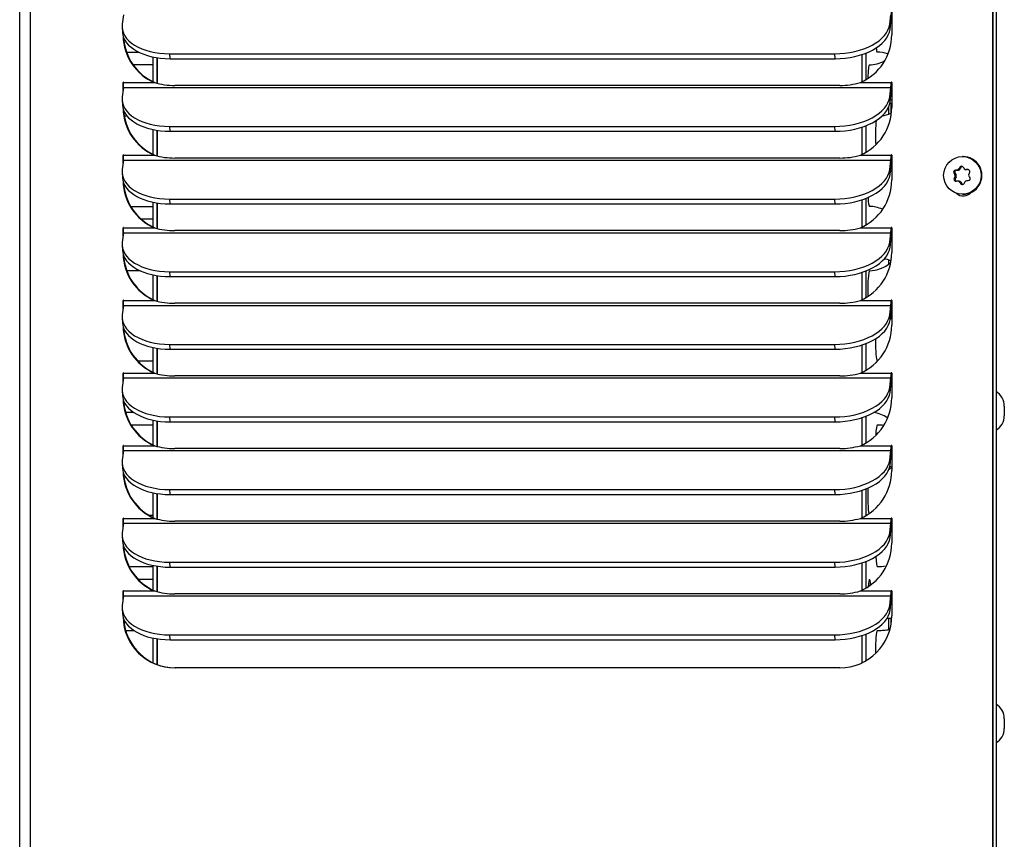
# Model space of a CAD drawing. Header units: inches. Extents: x -1 to 128, y 3 to 101.
# Tile 10 of 18: x 45.86 to 55.43, y 56.41 to 64.38. Entities that reach past the tile are written whole.
import ezdxf

# ---------------------------------------------------------------- set-up
doc = ezdxf.new("R2010")
doc.units = ezdxf.units.IN
doc.header["$LTSCALE"] = 12
doc.header["$MEASUREMENT"] = 0

msp = doc.modelspace()

# ---------------------------------------------------------------- linework, layer by layer
for p, q in [((55.31419, 47.91556), (55.31419, 85.02306)), ((55.31925, 47.91556), (55.31925, 85.02306)), ((55.34719, 84.86556), (55.34719, 48.59656)), ((45.85719, 47.91556), (45.85719, 83.15256)), ((45.96308, 47.91556), (45.96308, 83.15256)), ((46.8653, 64.42611), (46.85382, 64.33386)), ((54.31333, 64.33386), (54.32481, 64.42611)), ((54.33294, 64.47362), (54.33294, 64.23262)), ((54.31622, 64.28635), (54.31333, 64.33386)), ((54.31622, 64.28635), (54.32771, 64.3786)), ((46.85285, 64.3034), (46.85574, 64.25589)), ((46.89518, 64.06447), (47.01161, 64.06447)), ((47.31912, 63.99956), (47.31622, 64.04707)), ((47.31622, 64.04707), (53.77953, 64.04707)), ((53.78243, 63.99956), (53.77953, 64.04707)), ((54.04291, 64.04014), (54.04291, 63.7745)), ((54.04291, 64.04014), (54.04291, 63.7745)), ((54.08213, 64.05438), (54.08213, 63.79512)), ((47.15485, 63.93947), (46.95974, 63.93947)), ((47.15485, 63.77531), (47.15485, 64.01602)), ((47.19407, 63.76182), (47.19407, 64.00892)), ((47.19407, 64.00892), (47.19407, 63.76182)), ((47.31912, 63.99956), (53.78243, 63.99956)), ((46.86653, 63.76774), (46.86148, 63.76774)), ((46.86148, 63.68952), (46.86148, 63.76774)), ((46.86746, 63.76774), (47.16651, 63.76774)), ((47.16651, 63.76774), (47.17157, 63.76774)), ((53.82827, 63.74032), (47.36495, 63.74032)), ((54.02791, 63.76774), (54.32696, 63.76774)), ((54.33202, 63.76774), (54.32696, 63.76774)), ((54.33294, 63.76774), (54.33294, 63.52674)), ((46.8653, 63.72023), (46.85382, 63.62798)), ((46.8653, 63.72023), (54.32481, 63.72023)), ((54.31333, 63.62798), (54.32481, 63.72023)), ((54.31622, 63.58047), (54.32771, 63.67272)), ((46.85285, 63.59752), (46.85574, 63.55001)), ((54.31622, 63.58047), (54.31333, 63.62798)), ((54.32709, 63.47147), (54.32709, 63.56787)), ((54.30577, 63.46291), (54.30577, 63.53884)), ((46.90352, 63.43947), (46.87409, 63.43947)), ((47.15485, 63.06943), (47.15485, 63.31014)), ((47.19407, 63.05593), (47.19407, 63.30304)), ((47.19407, 63.30304), (47.19407, 63.05593)), ((47.31912, 63.29368), (47.31622, 63.34119)), ((47.31622, 63.34119), (53.77953, 63.34119)), ((47.31912, 63.29368), (53.78243, 63.29368)), ((53.78243, 63.29368), (53.77953, 63.34119)), ((54.04291, 63.33426), (54.04291, 63.06862)), ((54.04291, 63.33426), (54.04291, 63.06862)), ((54.08213, 63.3485), (54.08213, 63.08924)), ((46.8653, 63.01434), (46.85382, 62.9221)), ((46.86653, 63.06185), (46.86148, 63.06185)), ((46.86148, 62.98364), (46.86148, 63.06185)), ((46.8653, 63.01434), (54.32481, 63.01434)), ((46.86746, 63.06185), (47.16651, 63.06185)), ((47.16651, 63.06185), (47.17157, 63.06185)), ((53.82827, 63.03444), (47.36495, 63.03444)), ((54.02791, 63.06185), (54.32696, 63.06185)), ((54.31333, 62.9221), (54.32481, 63.01434)), ((54.33202, 63.06185), (54.32696, 63.06185)), ((54.33294, 63.06185), (54.33294, 62.82085)), ((55.02672, 63.04856), (55.01975, 63.04856)), ((46.85285, 62.89164), (46.85574, 62.84413)), ((54.31622, 62.87459), (54.31333, 62.9221)), ((54.31622, 62.87459), (54.32771, 62.96683)), ((54.32709, 62.93643), (54.32709, 62.9619)), ((54.93739, 62.88728), (54.94792, 62.88728)), ((54.94792, 62.88728), (54.9579, 62.87174)), ((54.95237, 62.91653), (54.9629, 62.91653)), ((54.98129, 62.91743), (54.9629, 62.91653)), ((54.97048, 62.91743), (54.98129, 62.91743)), ((54.98639, 62.92773), (54.9972, 62.92773)), ((54.99509, 62.94417), (55.00562, 62.94417)), ((55.00562, 62.94417), (54.9972, 62.92773)), ((55.05341, 62.92152), (55.06424, 62.92152)), ((55.05434, 62.92155), (55.06516, 62.92155)), ((55.07611, 62.92208), (55.06516, 62.92155)), ((54.93987, 62.83632), (54.9504, 62.83632)), ((54.94708, 62.87174), (54.9579, 62.87174)), ((54.948, 62.85276), (54.95882, 62.85276)), ((54.95882, 62.85276), (54.9504, 62.83632)), ((54.98747, 62.8096), (54.97664, 62.8096)), ((54.99256, 62.80089), (55.00338, 62.80089)), ((55.00282, 62.78535), (55.01335, 62.78535)), ((55.00338, 62.80089), (55.01335, 62.78535)), ((47.15485, 62.36355), (47.15485, 62.60426)), ((47.19407, 62.35005), (47.19407, 62.59716)), ((47.19407, 62.59716), (47.19407, 62.35005)), ((47.31912, 62.5878), (47.31622, 62.63531)), ((47.31622, 62.63531), (53.77953, 62.63531)), ((53.78243, 62.5878), (53.77953, 62.63531)), ((54.04291, 62.62838), (54.04291, 62.36274)), ((54.04291, 62.62838), (54.04291, 62.36274)), ((54.08213, 62.64261), (54.08213, 62.38336)), ((55.01975, 62.68256), (55.02672, 62.68256)), ((46.93603, 62.56447), (47.15485, 62.56447)), ((47.31912, 62.5878), (53.78243, 62.5878)), ((47.15485, 62.43947), (47.03933, 62.43947)), ((46.8653, 62.30846), (46.85382, 62.21621)), ((46.86653, 62.35597), (46.86148, 62.35597)), ((46.86148, 62.27776), (46.86148, 62.35597)), ((46.8653, 62.30846), (54.32481, 62.30846)), ((46.86746, 62.35597), (47.16651, 62.35597)), ((47.16651, 62.35597), (47.17157, 62.35597)), ((53.82827, 62.32856), (47.36495, 62.32856)), ((54.02791, 62.35597), (54.32696, 62.35597)), ((54.31333, 62.21621), (54.32481, 62.30846)), ((54.33202, 62.35597), (54.32696, 62.35597)), ((54.33294, 62.35597), (54.33294, 62.11497)), ((54.31622, 62.1687), (54.31333, 62.21621)), ((54.31622, 62.1687), (54.32771, 62.26095)), ((46.85285, 62.18576), (46.85574, 62.13825)), ((46.86905, 62.06447), (46.87781, 62.06447)), ((54.30577, 62.0063), (54.30577, 62.04181)), ((47.02696, 61.93947), (46.89782, 61.93947)), ((47.31912, 61.88192), (47.31622, 61.92943)), ((47.31622, 61.92943), (53.77953, 61.92943)), ((53.78243, 61.88192), (53.77953, 61.92943)), ((54.04291, 61.9225), (54.04291, 61.65686)), ((54.04291, 61.9225), (54.04291, 61.65686)), ((54.08213, 61.93673), (54.08213, 61.67748)), ((47.15485, 61.65767), (47.15485, 61.89838)), ((47.19407, 61.64417), (47.19407, 61.89128)), ((47.19407, 61.89128), (47.19407, 61.64417)), ((47.31912, 61.88192), (53.78243, 61.88192)), ((46.86653, 61.65009), (46.86148, 61.65009)), ((46.86148, 61.57188), (46.86148, 61.65009)), ((46.86746, 61.65009), (47.16651, 61.65009)), ((47.16651, 61.65009), (47.17157, 61.65009)), ((54.02791, 61.65009), (54.32696, 61.65009)), ((54.33202, 61.65009), (54.32696, 61.65009)), ((54.33294, 61.65009), (54.33294, 61.40909)), ((46.8653, 61.60258), (46.85382, 61.51033)), ((46.8653, 61.60258), (54.32481, 61.60258)), ((53.82827, 61.62268), (47.36495, 61.62268)), ((54.31333, 61.51033), (54.32481, 61.60258)), ((54.31622, 61.46282), (54.32771, 61.55507)), ((54.32709, 61.47147), (54.32709, 61.55014)), ((46.85285, 61.47988), (46.85574, 61.43236)), ((54.31622, 61.46282), (54.31333, 61.51033)), ((47.15485, 60.95178), (47.15485, 61.19249)), ((47.19407, 60.93829), (47.19407, 61.18539)), ((47.19407, 61.18539), (47.19407, 60.93829)), ((47.31912, 61.17603), (47.31622, 61.22354)), ((47.31622, 61.22354), (53.77953, 61.22354)), ((47.31912, 61.17603), (53.78243, 61.17603)), ((53.78243, 61.17603), (53.77953, 61.22354)), ((54.04291, 61.21661), (54.04291, 60.95097)), ((54.04291, 61.21661), (54.04291, 60.95097)), ((54.08213, 61.23085), (54.08213, 60.97159)), ((47.00151, 61.06447), (47.15485, 61.06447)), ((46.8653, 60.8967), (46.85382, 60.80445)), ((46.86653, 60.94421), (46.86148, 60.94421)), ((46.86148, 60.86599), (46.86148, 60.94421)), ((46.8653, 60.8967), (54.32481, 60.8967)), ((46.86746, 60.94421), (47.16651, 60.94421)), ((47.16651, 60.94421), (47.17157, 60.94421)), ((53.82827, 60.91679), (47.36495, 60.91679)), ((54.02791, 60.94421), (54.32696, 60.94421)), ((54.31333, 60.80445), (54.32481, 60.8967)), ((54.33202, 60.94421), (54.32696, 60.94421)), ((54.33294, 60.94421), (54.33294, 60.70321)), ((46.85285, 60.77399), (46.85574, 60.72648)), ((54.31622, 60.75694), (54.31333, 60.80445)), ((54.31622, 60.75694), (54.32771, 60.84919)), ((55.42719, 60.62356), (55.42719, 60.52956)), ((46.88585, 60.56447), (46.96159, 60.56447)), ((47.15485, 60.2459), (47.15485, 60.48661)), ((47.31912, 60.47015), (47.31622, 60.51766)), ((47.31622, 60.51766), (53.77953, 60.51766)), ((53.78243, 60.47015), (53.77953, 60.51766)), ((54.04291, 60.51073), (54.04291, 60.24509)), ((54.04291, 60.51073), (54.04291, 60.24509)), ((54.08213, 60.52497), (54.08213, 60.26571)), ((47.15485, 60.43947), (46.94042, 60.43947)), ((47.19407, 60.2324), (47.19407, 60.47951)), ((47.19407, 60.47951), (47.19407, 60.2324)), ((47.31912, 60.47015), (53.78243, 60.47015)), ((46.86653, 60.23832), (46.86148, 60.23832)), ((46.86148, 60.16011), (46.86148, 60.23832)), ((46.86746, 60.23832), (47.16651, 60.23832)), ((47.16651, 60.23832), (47.17157, 60.23832)), ((53.82827, 60.21091), (47.36495, 60.21091)), ((54.02791, 60.23832), (54.32696, 60.23832)), ((54.33202, 60.23832), (54.32696, 60.23832)), ((54.33294, 60.23832), (54.33294, 59.99732)), ((46.8653, 60.19081), (46.85382, 60.09857)), ((46.8653, 60.19081), (54.32481, 60.19081)), ((54.31333, 60.09857), (54.32481, 60.19081)), ((54.31622, 60.05106), (54.32771, 60.1433)), ((46.85285, 60.06811), (46.85574, 60.0206)), ((54.31622, 60.05106), (54.31333, 60.09857)), ((54.32709, 60.0246), (54.32709, 60.03153)), ((46.88207, 59.93948), (46.86984, 59.93948)), ((54.08213, 59.81908), (54.08213, 59.55983)), ((47.15485, 59.54002), (47.15485, 59.78073)), ((47.19407, 59.52652), (47.19407, 59.77363)), ((47.19407, 59.77363), (47.19407, 59.52652)), ((47.31912, 59.76427), (47.31622, 59.81178)), ((47.31622, 59.81178), (53.77953, 59.81178)), ((47.31912, 59.76427), (53.78243, 59.76427)), ((53.78243, 59.76427), (53.77953, 59.81178)), ((54.04291, 59.80485), (54.04291, 59.53921)), ((54.04291, 59.80485), (54.04291, 59.53921)), ((46.86653, 59.53244), (46.86148, 59.53244)), ((46.86148, 59.45423), (46.86148, 59.53244)), ((46.86746, 59.53244), (47.16651, 59.53244)), ((47.10953, 59.56448), (47.15485, 59.56448)), ((47.10955, 59.56447), (47.15485, 59.56447)), ((47.16651, 59.53244), (47.17157, 59.53244)), ((54.02791, 59.53244), (54.32696, 59.53244)), ((54.33202, 59.53244), (54.32696, 59.53244)), ((54.33294, 59.53244), (54.33294, 59.29144)), ((46.8653, 59.48493), (46.85382, 59.39269)), ((46.8653, 59.48493), (54.32481, 59.48493)), ((53.82827, 59.50503), (47.36495, 59.50503)), ((54.31333, 59.39269), (54.32481, 59.48493)), ((54.31622, 59.34517), (54.32771, 59.43742)), ((46.85285, 59.36223), (46.85574, 59.31472)), ((54.31622, 59.34517), (54.31333, 59.39269)), ((46.92009, 59.06447), (47.15485, 59.06447)), ((47.15485, 58.83414), (47.15485, 59.07485)), ((47.19407, 58.82064), (47.19407, 59.06775)), ((47.19407, 59.06775), (47.19407, 58.82064)), ((47.31912, 59.05839), (47.31622, 59.1059)), ((47.31622, 59.1059), (53.77953, 59.1059)), ((47.31912, 59.05839), (53.78243, 59.05839)), ((53.78243, 59.05839), (53.77953, 59.1059)), ((54.04291, 59.09897), (54.04291, 58.83333)), ((54.04291, 59.09897), (54.04291, 58.83333)), ((54.08213, 59.1132), (54.08213, 58.85395)), ((47.15485, 58.93947), (47.00846, 58.93947)), ((46.8653, 58.77905), (46.85382, 58.6868)), ((46.86653, 58.82656), (46.86148, 58.82656)), ((46.86148, 58.74835), (46.86148, 58.82656)), ((46.8653, 58.77905), (54.32481, 58.77905)), ((46.86746, 58.82656), (47.16651, 58.82656)), ((47.16651, 58.82656), (47.17157, 58.82656)), ((53.82827, 58.79915), (47.36495, 58.79915)), ((54.02791, 58.82656), (54.32696, 58.82656)), ((54.31333, 58.6868), (54.32481, 58.77905)), ((54.33202, 58.82656), (54.32696, 58.82656)), ((54.33294, 58.82656), (54.33294, 58.58556)), ((54.31622, 58.63929), (54.31333, 58.6868)), ((54.31622, 58.63929), (54.32771, 58.73154)), ((46.85285, 58.65635), (46.85574, 58.60884)), ((54.30577, 58.44812), (54.30577, 58.56315)), ((54.32709, 58.50871), (54.32709, 58.5617)), ((46.97265, 58.43947), (46.888, 58.43947)), ((47.31912, 58.3525), (47.31622, 58.40001)), ((47.31622, 58.40001), (53.77953, 58.40001)), ((53.78243, 58.3525), (53.77953, 58.40001)), ((54.04291, 58.39308), (54.04291, 58.12744)), ((54.04291, 58.39308), (54.04291, 58.12744)), ((54.08213, 58.40732), (54.08213, 58.14807)), ((47.15485, 58.12825), (47.15485, 58.36896)), ((47.19407, 58.11161), (47.19407, 58.36186)), ((47.19407, 58.36186), (47.19407, 58.11161)), ((47.31912, 58.3525), (53.78243, 58.3525)), ((53.82887, 58.07956), (47.36555, 58.07956)), ((55.42719, 57.58556), (55.42719, 57.49156))]:
    msp.add_line(p, q)
for centre, radius, start, end in [((54.18852, 63.75197), 0.31251, 70.505813, 89.63851), ((54.11305, 64.25197), 0.31251, 270.36149, 298.854632), ((47.35825, 64.42373), 0.68344, 253.707032, 270.561794), ((53.83529, 64.42984), 0.68955, 269.416702, 286.221039), ((54.26395, 64.25197), 0.6875, 273.988356, 275.764601), ((54.113, 64.25197), 0.6875, 287.360155, 288.670922), ((54.18852, 63.75197), 0.31251, 279.015893, 295.947924), ((47.35825, 63.71785), 0.68344, 253.707032, 270.561794), ((53.83529, 63.72395), 0.68955, 269.416702, 286.221039), ((54.113, 62.25197), 0.6875, 71.350564, 72.447851), ((54.26395, 62.25197), 0.6875, 84.241799, 84.992238), ((54.95366, 62.89741), 0.01917, 93.875463, 211.894128), ((54.9694, 62.93655), 0.01915, 273.23982, 332.551412), ((55.01192, 62.93558), 0.01889, 32.67181, 152.941672), ((55.05333, 62.94024), 0.01872, 212.3133, 273.101024), ((55.07416, 62.90366), 0.01883, 331.939041, 93.45435), ((55.09857, 62.86965), 0.01866, 152.17872, 213.392188), ((54.95702, 62.82781), 0.01915, 153.60826, 271.785131), ((54.93054, 62.86142), 0.01949, 333.611634, 31.959274), ((54.97654, 62.7905), 0.0191, 32.972689, 92.441634), ((55.01872, 62.79551), 0.01887, 212.575616, 333.037865), ((55.06039, 62.795), 0.0187, 92.460302, 153.33093), ((55.07758, 62.8334), 0.01883, 272.109951, 33.659641), ((54.11305, 62.25197), 0.31251, 65.626871, 89.63851), ((47.35825, 63.01197), 0.68344, 253.707032, 270.561794), ((53.83529, 63.01807), 0.68955, 269.416702, 286.221039), ((54.11305, 62.25197), 0.31251, 270.36149, 311.518977), ((54.18852, 61.75197), 0.31251, 64.689225, 77.052195), ((47.35825, 62.30609), 0.68344, 253.707032, 270.561794), ((53.83529, 62.31219), 0.68955, 269.416702, 286.221039), ((54.18852, 61.75197), 0.31251, 294.256179, 297.510862), ((47.35825, 61.6002), 0.68344, 253.707032, 270.561794), ((53.83529, 61.60631), 0.68955, 269.416702, 286.221039), ((55.26382, 60.62356), 0.16338, 0, 59.313941), ((54.11305, 60.25197), 0.31251, 55.570788, 81.946422), ((55.26382, 60.52956), 0.16338, 300.686059, 0), ((54.18847, 59.75197), 0.6875, 84.378773, 89.831453), ((47.35825, 60.89432), 0.68344, 253.707032, 270.561794), ((53.83529, 60.90042), 0.68955, 269.416702, 286.221039), ((54.11305, 60.25197), 0.31251, 307.017498, 314.680502), ((54.18852, 59.75197), 0.31251, 62.425344, 66.639514), ((47.35825, 60.18844), 0.68344, 253.707032, 270.561794), ((53.83529, 60.19454), 0.68955, 269.416702, 286.221039), ((54.18847, 59.75197), 0.6875, 270.168547, 277.509181), ((47.35825, 59.48256), 0.68344, 253.707032, 270.561794), ((53.83529, 59.48866), 0.68955, 269.416702, 286.221039), ((55.26382, 57.58556), 0.16338, 0, 59.313941), ((55.26382, 57.49156), 0.16338, 300.686059, 0)]:
    msp.add_arc(centre, radius, start, end)
for centre, major_axis, ratio, start_param, end_param in [((54.32191, 64.47362), (0, -0.116), 0.0871557, 0.6108652, 1.5707963), ((47.35192, 64.33386), (0.49907, 0.03046), 0.5713938, 3.0351921, 4.6059884), ((53.81523, 64.33386), (-0.49907, -0.03046), 0.5713938, 1.4643957, 3.0351921), ((47.35482, 64.28635), (0.49907, 0.03046), 0.5713938, 3.1415927, 4.6059884), ((47.36555, 64.23262), (0, -0.506), 0.9961947, 4.7347707, 5.8772661), ((53.81813, 64.28635), (-0.49907, -0.03046), 0.5713938, 1.4643957, 3.0351921), ((53.82887, 64.23262), (0, -0.506), 0.9961947, 0.4059192, 1.5707963), ((47.37061, 64.23262), (0, -0.506), 0.9961947, 4.768373, 5.8772661), ((54.19186, 64.25197), (0, 0.1875), 0.0871557, 2.4701403, 3.1415927), ((54.11638, 63.75197), (0, 0.1875), 0.0871557, 0, 1.2755476), ((46.86447, 63.76774), (0, -0.003), 0.9961947, 1.5707963, 4.712389), ((46.8624, 63.76774), (0, -0.058), 0.0871557, 0.6108652, 1.5707963), ((54.32191, 63.76774), (0, -0.058), 0.0871557, 0.6108652, 1.5707963), ((54.32995, 63.76774), (0, -0.003), 0.9961947, 1.5707963, 4.712389), ((54.32191, 63.76774), (0, -0.116), 0.0871557, 0.6108652, 1.5707963), ((54.33501, 63.76774), (0, -0.003), 0.9961947, 4.1495127, 4.712389), ((47.35192, 63.62798), (0.49907, 0.03046), 0.5713938, 3.0351921, 4.6059884), ((47.35482, 63.58047), (0.49907, 0.03046), 0.5713938, 3.1415927, 4.6059884), ((53.81523, 63.62798), (-0.49907, -0.03046), 0.5713938, 1.4643957, 3.0351921), ((53.81813, 63.58047), (-0.49907, -0.03046), 0.5713938, 1.4643957, 3.0351921), ((47.36555, 63.52674), (0, -0.506), 0.9961947, 4.7347707, 5.8772661), ((47.37061, 63.52674), (0, -0.506), 0.9961947, 4.768373, 5.8772661), ((53.82887, 63.52674), (0, -0.506), 0.9961947, 0.4059192, 1.5707963), ((54.19186, 63.25197), (0, 0.1875), 0.0871557, 0.6666078, 2.0753649), ((46.86447, 63.06185), (0, -0.003), 0.9961947, 1.5707963, 4.712389), ((46.8624, 63.06185), (0, -0.058), 0.0871557, 0.6108652, 1.5707963), ((54.32191, 63.06185), (0, -0.058), 0.0871557, 0.6108652, 1.5707963), ((54.32995, 63.06185), (0, -0.003), 0.9961947, 1.5707963, 4.712389), ((54.32191, 63.06185), (0, -0.116), 0.0871557, 0.6108652, 1.5707963), ((54.33501, 63.06185), (0, -0.003), 0.9961947, 4.1495127, 4.712389), ((55.02672, 62.86556), (0, -0.183), 0.9961947, 0, 3.1415927), ((47.35192, 62.9221), (0.49907, 0.03046), 0.5713938, 3.0351921, 4.6059884), ((53.81523, 62.9221), (-0.49907, -0.03046), 0.5713938, 1.4643957, 3.0351921), ((54.99537, 62.83631), (-0.16086, 0.2487), 0.0732634, 1.3172817, 1.380675), ((54.96382, 62.89757), (0, 0.01899), 0.9961947, 0.0488008, 2.1431959), ((55.03796, 62.91949), (-0.29584, -0.01439), 0.0042516, -1.3408648, -1.2774715), ((54.98037, 62.93641), (0, -0.019), 0.9961947, 0.0488008, 1.0959983), ((54.99275, 62.89024), (0.13582, 0.26322), 0.077515, 1.4046095, 1.4680028), ((55.02245, 62.93549), (0, -0.01899), 0.9961947, 3.4134484, 4.237591), ((55.0858, 62.89481), (-0.16086, 0.2487), 0.0732634, 1.3172817, 1.380675), ((55.03796, 62.91949), (0.29584, 0.01439), 0.0042516, 1.4517976, 1.515191), ((55.06424, 62.94052), (0, 0.019), 0.9961947, 3.1415927, 3.1903934), ((55.08843, 62.84088), (0.13582, 0.26322), 0.077515, 1.4046095, 1.4680028), ((47.35482, 62.87459), (0.49907, 0.03046), 0.5713938, 3.1415927, 4.6059884), ((47.36555, 62.82085), (0, -0.506), 0.9961947, 4.7347707, 5.8772661), ((47.37061, 62.82085), (0, -0.506), 0.9961947, 4.768373, 5.8772661), ((53.81813, 62.87459), (-0.49907, -0.03046), 0.5713938, 1.4643957, 3.0351921), ((53.82887, 62.82085), (0, 0.506), 0.9961947, 3.5475119, 4.712389), ((54.99275, 62.89024), (-0.13582, -0.26322), 0.077515, -1.388053, -1.3246596), ((54.96722, 62.82764), (0, 0.01899), 0.9961947, 1.0959983, 3.1415927), ((55.04321, 62.81163), (-0.29584, -0.01439), 0.0042516, -1.3408648, -1.2774715), ((54.94199, 62.86145), (0, 0.019), 0.9961947, 4.237591, 5.2847885), ((54.98747, 62.7906), (0, -0.019), 0.9961947, 2.1431959, 3.1415927), ((54.99537, 62.83631), (0.16086, -0.2487), 0.0732634, -1.4753808, -1.4119874), ((55.02925, 62.79563), (0, 0.01899), 0.9961947, 2.1431959, 2.8591585), ((55.08843, 62.84088), (-0.13582, -0.26322), 0.077515, -1.388053, -1.3246596), ((55.04321, 62.81163), (0.29584, 0.01439), 0.0042516, 1.4517976, 1.515191), ((55.0858, 62.89481), (0.16086, -0.2487), 0.0732634, -1.4753808, -1.4119874), ((55.02959, 62.76556), (0, 0.1), 0.9961947, 2.3985284, 4.0018864), ((54.11638, 62.75197), (0, 0.1875), 0.0871557, 2.1384509, 3.1415927), ((46.86447, 62.35597), (0, -0.003), 0.9961947, 1.5707963, 4.712389), ((46.8624, 62.35597), (0, -0.058), 0.0871557, 0.6108652, 1.5707963), ((54.32191, 62.35597), (0, -0.058), 0.0871557, 0.6108652, 1.5707963), ((54.32995, 62.35597), (0, -0.003), 0.9961947, 1.5707963, 4.712389), ((54.32191, 62.35597), (0, -0.116), 0.0871557, 0.6108652, 1.5707963), ((54.33501, 62.35597), (0, -0.003), 0.9961947, 4.1495127, 4.712389), ((47.35192, 62.21621), (0.49907, 0.03046), 0.5713938, 3.0351921, 4.6059884), ((53.81523, 62.21621), (-0.49907, -0.03046), 0.5713938, 1.4643957, 3.0351921), ((47.35482, 62.1687), (0.49907, 0.03046), 0.5713938, 3.1415927, 4.6059884), ((53.81813, 62.1687), (-0.49907, -0.03046), 0.5713938, 1.4643957, 3.0351921), ((53.82887, 62.11497), (0, 0.506), 0.9961947, 3.5475119, 4.712389), ((47.36555, 62.11497), (0, -0.506), 0.9961947, 4.7347707, 5.8772661), ((47.37061, 62.11497), (0, -0.506), 0.9961947, 4.768373, 5.8772661), ((54.11638, 61.75197), (0, 0.1875), 0.0871557, 0, 1.9130878), ((46.86447, 61.65009), (0, -0.003), 0.9961947, 1.5707963, 4.712389), ((46.8624, 61.65009), (0, -0.058), 0.0871557, 0.6108652, 1.5707963), ((54.32191, 61.65009), (0, -0.058), 0.0871557, 0.6108652, 1.5707963), ((54.32995, 61.65009), (0, -0.003), 0.9961947, 1.5707963, 4.712389), ((54.32191, 61.65009), (0, -0.116), 0.0871557, 0.6108652, 1.5707963), ((54.33501, 61.65009), (0, -0.003), 0.9961947, 4.1495127, 4.712389), ((47.35192, 61.51033), (0.49907, 0.03046), 0.5713938, 3.0351921, 4.6059884), ((53.81523, 61.51033), (-0.49907, -0.03046), 0.5713938, 1.4643957, 3.0351921), ((53.81813, 61.46282), (-0.49907, -0.03046), 0.5713938, 1.4643957, 3.0351921), ((47.35482, 61.46282), (0.49907, 0.03046), 0.5713938, 3.1415927, 4.6059884), ((47.36555, 61.40909), (0, -0.506), 0.9961947, 4.7347707, 5.8772661), ((47.37061, 61.40909), (0, -0.506), 0.9961947, 4.768373, 5.8772661), ((53.82887, 61.40909), (0, -0.506), 0.9961947, 0.4059192, 1.5707963), ((54.19186, 61.25197), (0, 0.1875), 0.0871557, 1.4326094, 3.1415927), ((46.86447, 60.94421), (0, -0.003), 0.9961947, 1.5707963, 4.712389), ((46.8624, 60.94421), (0, -0.058), 0.0871557, 0.6108652, 1.5707963), ((46.86952, 60.94421), (0, -0.003), 0.9961947, 4.1495127, 4.712389), ((54.32191, 60.94421), (0, -0.058), 0.0871557, 0.6108652, 1.5707963), ((54.32995, 60.94421), (0, -0.003), 0.9961947, 1.5707963, 4.712389), ((54.32191, 60.94421), (0, -0.116), 0.0871557, 0.6108652, 1.5707963), ((54.33501, 60.94421), (0, -0.003), 0.9961947, 4.1495127, 4.712389), ((47.35192, 60.80445), (0.49907, 0.03046), 0.5713938, 3.0351921, 4.6059884), ((53.81523, 60.80445), (-0.49907, -0.03046), 0.5713938, 1.4643957, 3.0351921), ((47.35482, 60.75694), (0.49907, 0.03046), 0.5713938, 3.1415927, 4.6059884), ((47.36555, 60.70321), (0, -0.506), 0.9961947, 4.7347707, 5.8772661), ((47.37061, 60.70321), (0, -0.506), 0.9961947, 4.768373, 5.8772661), ((53.81813, 60.75694), (-0.49907, -0.03046), 0.5713938, 1.4643957, 3.0351921), ((53.82887, 60.70321), (0, -0.506), 0.9961947, 0.4059192, 1.5707963), ((54.19186, 60.25197), (0, 0.1875), 0.0871557, 0, 1.0966853), ((46.86447, 60.23832), (0, -0.003), 0.9961947, 1.5707963, 4.712389), ((46.8624, 60.23832), (0, -0.058), 0.0871557, 0.6108652, 1.5707963), ((54.32191, 60.23832), (0, -0.058), 0.0871557, 0.6108652, 1.5707963), ((54.32995, 60.23832), (0, -0.003), 0.9961947, 1.5707963, 4.712389), ((54.32191, 60.23832), (0, -0.116), 0.0871557, 0.6108652, 1.5707963), ((54.33501, 60.23832), (0, -0.003), 0.9961947, 4.1495127, 4.712389), ((47.35192, 60.09857), (0.49907, 0.03046), 0.5713938, 3.0351921, 4.6059884), ((47.35482, 60.05106), (0.49907, 0.03046), 0.5713938, 3.1415927, 4.6059884), ((53.81523, 60.09857), (-0.49907, -0.03046), 0.5713938, 1.4643957, 3.0351921), ((53.81813, 60.05106), (-0.49907, -0.03046), 0.5713938, 1.4643957, 3.0351921), ((47.36555, 59.99732), (0, -0.506), 0.9961947, 4.7347707, 5.8772661), ((47.37061, 59.99732), (0, -0.506), 0.9961947, 4.768373, 5.8772661), ((53.82887, 59.99732), (0, -0.506), 0.9961947, 0.4059192, 1.5707963), ((54.11638, 59.75197), (0, 0.1875), 0.0871557, 1.1584719, 2.765377), ((46.86447, 59.53244), (0, -0.003), 0.9961947, 1.5707963, 4.712389), ((46.8624, 59.53244), (0, -0.058), 0.0871557, 0.6108652, 1.5707963), ((54.32191, 59.53244), (0, -0.058), 0.0871557, 0.6108652, 1.5707963), ((54.32995, 59.53244), (0, -0.003), 0.9961947, 1.5707963, 4.712389), ((54.32191, 59.53244), (0, -0.116), 0.0871557, 0.6108652, 1.5707963), ((54.33501, 59.53244), (0, -0.003), 0.9961947, 4.1495127, 4.712389), ((47.35192, 59.39269), (0.49907, 0.03046), 0.5713938, 3.0351921, 4.6059884), ((53.81523, 59.39269), (-0.49907, -0.03046), 0.5713938, 1.4643957, 3.0351921), ((53.81813, 59.34517), (-0.49907, -0.03046), 0.5713938, 1.4643957, 3.0351921), ((47.35482, 59.34517), (0.49907, 0.03046), 0.5713938, 3.1415927, 4.6059884), ((47.36555, 59.29144), (0, -0.506), 0.9961947, 4.7347707, 5.8772661), ((47.37061, 59.29144), (0, -0.506), 0.9961947, 4.768373, 5.8772661), ((53.82887, 59.29144), (0, -0.506), 0.9961947, 0.4059192, 1.5707963), ((54.19186, 59.25197), (0, 0.1875), 0.0871557, 2.0752953, 3.1415927), ((54.11638, 58.75197), (0, 0.1875), 0.0871557, 0, 0.9094758), ((54.11638, 58.75197), (0, 0.1875), 0.0871557, 5.4947402, 6.2831853), ((46.86447, 58.82656), (0, -0.003), 0.9961947, 1.5707963, 4.712389), ((46.8624, 58.82656), (0, -0.058), 0.0871557, 0.6108652, 1.5707963), ((54.32191, 58.82656), (0, -0.058), 0.0871557, 0.6108652, 1.5707963), ((54.32995, 58.82656), (0, -0.003), 0.9961947, 1.5707963, 4.712389), ((54.32191, 58.82656), (0, -0.116), 0.0871557, 0.6108652, 1.5707963), ((54.33501, 58.82656), (0, -0.003), 0.9961947, 4.1495127, 4.712389), ((47.35192, 58.6868), (0.49907, 0.03046), 0.5713938, 3.0351921, 4.6059884), ((53.81523, 58.6868), (-0.49907, -0.03046), 0.5713938, 1.4643957, 3.0351921), ((47.35482, 58.63929), (0.49907, 0.03046), 0.5713938, 3.1415927, 4.6059884), ((47.36555, 58.58556), (0, -0.506), 0.9961947, 4.7347707, 6.2831853), ((53.81813, 58.63929), (-0.49907, -0.03046), 0.5713938, 1.4643957, 3.0351921), ((53.82887, 58.58556), (0, 0.506), 0.9961947, 3.1415927, 4.712389), ((47.37061, 58.58556), (0, -0.506), 0.9961947, 4.768373, 6.2831853), ((54.19186, 58.25197), (0, 0.1875), 0.0871557, 0, 1.7505162)]:
    msp.add_ellipse(centre, major_axis=major_axis, ratio=ratio, start_param=start_param, end_param=end_param)
msp.add_ellipse((55.01975, 62.86556), major_axis=(0, 0.183), ratio=0.9961947)
for points, knots in [([(54.28636, 58.5642), (54.28864, 58.56414), (54.30286, 58.56376), (54.31766, 58.56289), (54.32993, 58.56188)], [0.015907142, 0.015907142, 0.015907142, 0.015907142, 0.021565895, 0.051306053, 0.051306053, 0.051306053, 0.051306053]), ([(54.31445, 58.449), (54.30442, 58.44743), (54.27687, 58.44369), (54.23432, 58.44013), (54.20527, 58.43965), (54.19049, 58.43946)], [0.902018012, 0.902018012, 0.902018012, 0.902018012, 0.926511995, 0.968324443, 1, 1, 1, 1])]:
    msp.add_open_spline(points, degree=3, knots=knots)

doc.saveas('drawing.dxf')
